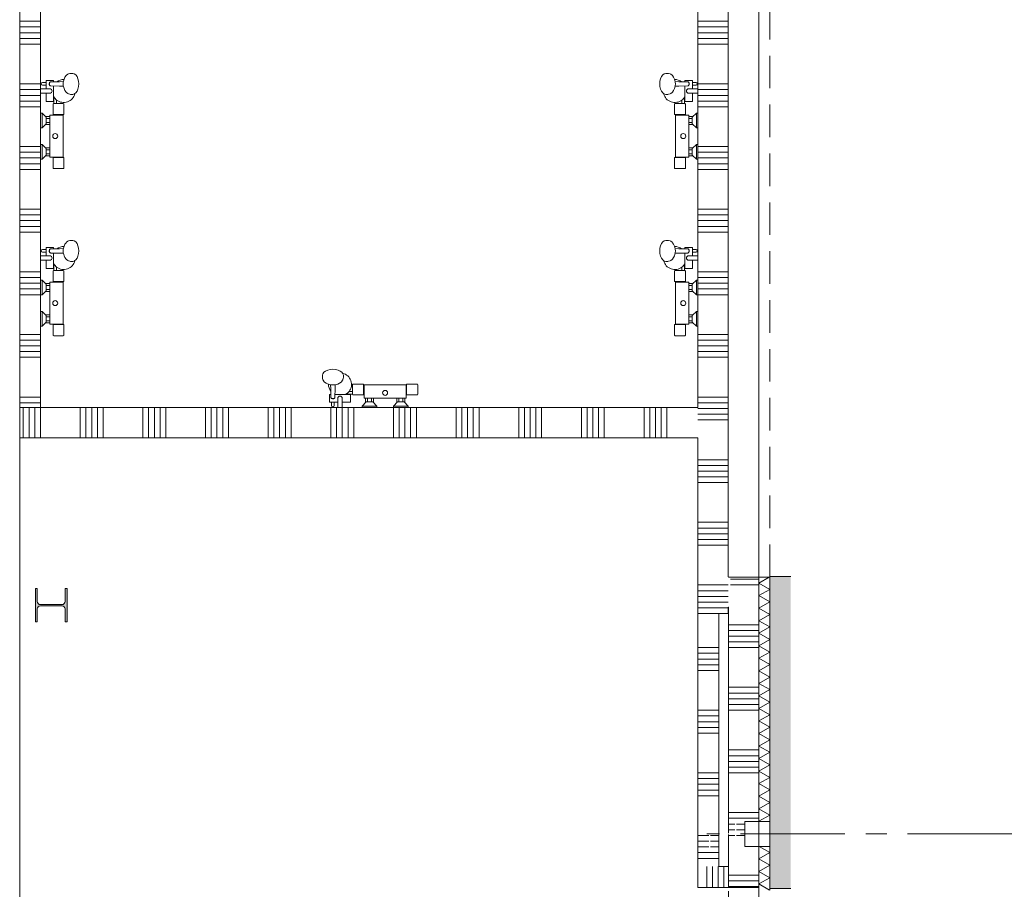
# Model space of a CAD drawing. Header units: millimetres. Extents: x -409 to 257590, y -7786 to 67330.
# Tile 30 of 210: x 30010 to 34725, y 10542 to 14708. Entities that reach past the tile are written whole.
import ezdxf

# ---------------------------------------------------------------- set-up
doc = ezdxf.new("R2010")
doc.units = ezdxf.units.MM
doc.header["$MEASUREMENT"] = 0
doc.linetypes.add('B0202', pattern=[800, 500, -100, 100, -100])
doc.linetypes.add('B0701', pattern=[234.119993, 155.999994, -78.119999])
for name, color, linetype in [('New_21 Buitenwanden', 7, 'Continuous'), ('New_22 NC Binnenwanden', 7, 'Continuous'), ('New_22 NC Binnenwanden Deuren', 7, 'Continuous'), ('New_22 NC Binnenwanden Doorsnede-arcering', 7, 'Continuous'), ('New_22 NC Binnenwanden Laagscheidingslijnen', 7, 'Continuous'), ('New_22 NC Binnenwanden Ramen', 7, 'Continuous'), ('New_23 Vloeren', 7, 'Continuous'), ('New_74 Sanitair', 7, 'Continuous'), ('New_Info Wandafwerking aanduiding', 7, 'Continuous'), ('New_Info Wandafwerking aanduiding Doorsnede-arcering', 7, 'Continuous'), ('New_Z Ruimtefuncties Zone omranding', 7, 'Continuous'), ('S-COLS-____-OTLN.RVT S', 7, 'Continuous'), ('S-COLS-____-OTLN.RVT S Doorsnede-arcering', 7, 'Continuous')]:
    doc.layers.add(name, color=color, linetype=linetype)

# ---------------------------------------------------------------- blocks, each defined once
blk = doc.blocks.new('Slab_1_2', base_point=(0, 42578.3))
at = {"layer": 'New_23 Vloeren', "color": 1, "linetype": 'Continuous', "lineweight": 0, "flags": 128}
blk.add_lwpolyline([(0, 39540), (0, 17060), (25600, 17060), (25600, 17609.8), (25675, 17609.8), (25675, 23014.6), (28539.8, 23014.6), (28539.8, 23140.4), (29892.5, 23140.4), (29892.5, 17609.8), (30010, 17609.8), (30010, 0), (61758.5, 0)], dxfattribs=at)
blk = doc.blocks.new('*X31')
at = {"layer": 'New_22 NC Binnenwanden Doorsnede-arcering', "color": 254, "linetype": 'Continuous', "lineweight": 0, "true_color": 0xe9ebeb}
for p, q in [((33414.5, 12027.4), (33524, 12027.4)), ((33524, 12027.4), (33550, 12027.4)), ((33414.5, 12000), (33524, 12000)), ((33524, 12000), (33550, 12000)), ((33405, 11809.7), (33524, 11809.7)), ((33524, 11809.7), (33550, 11809.7)), ((33405, 11782.3), (33524, 11782.3)), ((33405, 11754.9), (33524, 11754.9)), ((33524, 11782.3), (33550, 11782.3)), ((33524, 11754.9), (33550, 11754.9)), ((33405, 11727.4), (33524, 11727.4)), ((33405, 11700), (33524, 11700)), ((33524, 11727.4), (33550, 11727.4)), ((33524, 11700), (33550, 11700)), ((33405, 11509.7), (33524, 11509.7)), ((33524, 11509.7), (33550, 11509.7)), ((33405, 11482.3), (33524, 11482.3)), ((33524, 11482.3), (33550, 11482.3)), ((33405, 11454.9), (33524, 11454.9)), ((33405, 11427.4), (33524, 11427.4)), ((33524, 11454.9), (33550, 11454.9)), ((33524, 11427.4), (33550, 11427.4)), ((33405, 11400), (33524, 11400)), ((33524, 11400), (33550, 11400)), ((33405, 11209.7), (33524, 11209.7)), ((33405, 11182.3), (33524, 11182.3)), ((33524, 11209.7), (33550, 11209.7)), ((33524, 11182.3), (33550, 11182.3)), ((33405, 11154.9), (33524, 11154.9)), ((33524, 11154.9), (33550, 11154.9)), ((33405, 11127.4), (33524, 11127.4)), ((33405, 11100), (33524, 11100)), ((33524, 11127.4), (33550, 11127.4)), ((33524, 11100), (33550, 11100)), ((33405, 10909.7), (33524, 10909.7)), ((33524, 10909.7), (33550, 10909.7)), ((33405, 10882.3), (33524, 10882.3)), ((33405, 10854.9), (33434.5, 10854.9)), ((33443, 10854.9), (33483, 10854.9)), ((33524, 10882.3), (33550, 10882.3)), ((33405, 10827.4), (33434.5, 10827.4)), ((33405, 10800), (33434.5, 10800)), ((33443, 10827.4), (33483, 10827.4)), ((33443, 10800), (33483, 10800)), ((33405, 10609.7), (33524, 10609.7)), ((33524, 10609.7), (33550, 10609.7)), ((33405, 10582.3), (33524, 10582.3)), ((33524, 10582.3), (33550, 10582.3)), ((33405, 10554.9), (33524, 10554.9)), ((33524, 10554.9), (33550, 10554.9))]:
    blk.add_line(p, q, dxfattribs=at)
blk = doc.blocks.new('R nis rechthoekig 22')
at = {"layer": 'New_22 NC Binnenwanden Ramen', "color": 1, "linetype": 'Continuous', "lineweight": 0}
for p, q in [((-60, 96), (-60, 29)), ((60, 96), (-60, 96)), ((-60, 96), (60, 96)), ((60, 29), (60, 96)), ((-60, 29), (60, 29))]:
    blk.add_line(p, q, dxfattribs=at)
blk = doc.blocks.new('D rechthoekige opening 22')
at = {"layer": 'New_22 NC Binnenwanden Deuren', "color": 9, "linetype": 'B0701', "lineweight": 0}
for p, q in [((-1960.1, 145), (1960.1, 145)), ((-1960.1, 0), (1960.1, 0))]:
    blk.add_line(p, q, dxfattribs=at)
at = {"layer": 'New_22 NC Binnenwanden Deuren', "color": 7, "linetype": 'Continuous', "lineweight": 0}
for p, q in [((-1960.1, 0), (-1960.1, 145)), ((1960.1, 0), (1960.1, 145))]:
    blk.add_line(p, q, dxfattribs=at)
blk = doc.blocks.new('D rechthoekige opening 22_4')
at = {"layer": 'New_22 NC Binnenwanden Deuren', "color": 7, "linetype": 'Continuous', "lineweight": 0}
for p, q in [((-1600, 0), (-1600, 145)), ((1600, 0), (1600, 145))]:
    blk.add_line(p, q, dxfattribs=at)
at = {"layer": 'New_22 NC Binnenwanden Deuren', "color": 9, "linetype": 'B0701', "lineweight": 0}
blk.add_line((-1600, 0), (1600, 0), dxfattribs=at)
blk = doc.blocks.new('Wall_2_2', base_point=(33550, 325))
at = {"layer": 'New_22 NC Binnenwanden', "color": 8, "linetype": 'Continuous', "lineweight": 0, "true_color": 0x778488}
for p, q in [((33550, 12037.6), (33405, 12037.6)), ((33483, 10747.6), (33483, 10867.6)), ((33550, 10867.6), (33483, 10867.6)), ((33550, 10747.6), (33483, 10747.6)), ((33405, 10551.2), (33550, 10551.2))]:
    blk.add_line(p, q, dxfattribs=at)
at = {"layer": 'New_22 NC Binnenwanden', "color": 8, "linetype": 'Continuous', "lineweight": 0, "true_color": 0x778488, "flags": 128}
for points in [[(33550, 10867.6), (33550, 12029.1)], [(33405, 11893.6), (33405, 10810.4)], [(33405, 10804.8), (33405, 10551.2)], [(33550, 10551.2), (33550, 10747.6)]]:
    blk.add_lwpolyline(points, dxfattribs=at)
at = {"layer": 'New_22 NC Binnenwanden', "color": 8, "lineweight": 0, "true_color": 0x778488}
blk.add_blockref('*X31', (0, 0), dxfattribs=at)
at = {"layer": 'New_22 NC Binnenwanden Deuren', "color": 1, "linetype": 'Continuous', "lineweight": 0, "xscale": -1, "zscale": 1000}
for name, p, rotation in [('D rechthoekige opening 22_4', (33550, 13637.6), 90), ('D rechthoekige opening 22', (33405, 8591.1), 270)]:
    blk.add_blockref(name, p, dxfattribs=dict(at, rotation=rotation))
at = {"layer": 'New_22 NC Binnenwanden Ramen', "color": 1, "linetype": 'Continuous', "lineweight": 0, "xscale": -1, "zscale": 1000, "rotation": 270}
blk.add_blockref('R nis rechthoekig 22', (33454, 10807.6), dxfattribs=at)
blk = doc.blocks.new('*X87')
at = {"layer": 'New_22 NC Binnenwanden Doorsnede-arcering', "color": 254, "linetype": 'Continuous', "lineweight": 0, "true_color": 0xe9ebeb}
for p, q in [((30109.7, 12849.6), (30109.7, 12839)), ((30109.7, 12839), (30109.7, 12705)), ((30300, 12850), (30300, 12839)), ((30300, 12839), (30300, 12705)), ((30327.4, 12850), (30327.4, 12839)), ((30327.4, 12839), (30327.4, 12705)), ((30354.9, 12850), (30354.9, 12839)), ((30354.9, 12839), (30354.9, 12705)), ((30382.3, 12850), (30382.3, 12839)), ((30382.3, 12839), (30382.3, 12705)), ((30409.7, 12850), (30409.7, 12839)), ((30409.7, 12839), (30409.7, 12705)), ((30600, 12850), (30600, 12839)), ((30600, 12839), (30600, 12705)), ((30627.4, 12850), (30627.4, 12839)), ((30627.4, 12839), (30627.4, 12705)), ((30654.9, 12850), (30654.9, 12839)), ((30654.9, 12839), (30654.9, 12705)), ((30682.3, 12850), (30682.3, 12839)), ((30682.3, 12839), (30682.3, 12705)), ((30709.7, 12850), (30709.7, 12839)), ((30709.7, 12839), (30709.7, 12705)), ((30900, 12850), (30900, 12839)), ((30900, 12839), (30900, 12705)), ((30927.4, 12850), (30927.4, 12839)), ((30927.4, 12839), (30927.4, 12705)), ((30954.9, 12850), (30954.9, 12839)), ((30954.9, 12839), (30954.9, 12705)), ((30982.3, 12850), (30982.3, 12839)), ((30982.3, 12839), (30982.3, 12705)), ((31009.7, 12850), (31009.7, 12839)), ((31009.7, 12839), (31009.7, 12705)), ((31200, 12850), (31200, 12839)), ((31200, 12839), (31200, 12705)), ((31227.4, 12850), (31227.4, 12839)), ((31227.4, 12839), (31227.4, 12705)), ((31254.9, 12850), (31254.9, 12839)), ((31254.9, 12839), (31254.9, 12705)), ((31282.3, 12850), (31282.3, 12839)), ((31282.3, 12839), (31282.3, 12705)), ((31309.7, 12850), (31309.7, 12839)), ((31309.7, 12839), (31309.7, 12705)), ((31500, 12850), (31500, 12839)), ((31500, 12839), (31500, 12705)), ((31527.4, 12850), (31527.4, 12839)), ((31527.4, 12839), (31527.4, 12705)), ((31554.9, 12850), (31554.9, 12839)), ((31554.9, 12839), (31554.9, 12705)), ((31582.3, 12850), (31582.3, 12839)), ((31582.3, 12839), (31582.3, 12705)), ((31609.7, 12850), (31609.7, 12839)), ((31609.7, 12839), (31609.7, 12705)), ((31800, 12850), (31800, 12839)), ((31800, 12839), (31800, 12705)), ((31827.4, 12850), (31827.4, 12839)), ((31827.4, 12839), (31827.4, 12705)), ((31854.9, 12850), (31854.9, 12839)), ((31854.9, 12839), (31854.9, 12705)), ((31882.3, 12850), (31882.3, 12839)), ((31882.3, 12839), (31882.3, 12705)), ((31909.7, 12850), (31909.7, 12839)), ((31909.7, 12839), (31909.7, 12705)), ((32100, 12850), (32100, 12839)), ((32100, 12839), (32100, 12705)), ((32127.4, 12850), (32127.4, 12839)), ((32127.4, 12839), (32127.4, 12705)), ((32154.9, 12850), (32154.9, 12839)), ((32154.9, 12839), (32154.9, 12705)), ((32182.3, 12850), (32182.3, 12839)), ((32182.3, 12839), (32182.3, 12705)), ((32209.7, 12850), (32209.7, 12839)), ((32209.7, 12839), (32209.7, 12705)), ((32400, 12850), (32400, 12839)), ((32400, 12839), (32400, 12705)), ((32427.4, 12850), (32427.4, 12839)), ((32427.4, 12839), (32427.4, 12705)), ((32454.9, 12850), (32454.9, 12839)), ((32454.9, 12839), (32454.9, 12705)), ((32482.3, 12850), (32482.3, 12839)), ((32482.3, 12839), (32482.3, 12705)), ((32509.7, 12850), (32509.7, 12839)), ((32509.7, 12839), (32509.7, 12705)), ((32700, 12850), (32700, 12839)), ((32700, 12839), (32700, 12705)), ((32727.4, 12850), (32727.4, 12839)), ((32727.4, 12839), (32727.4, 12705)), ((32754.9, 12850), (32754.9, 12839)), ((32754.9, 12839), (32754.9, 12705)), ((32782.3, 12850), (32782.3, 12839)), ((32782.3, 12839), (32782.3, 12705)), ((32809.7, 12850), (32809.7, 12839)), ((32809.7, 12839), (32809.7, 12705)), ((33000, 12850), (33000, 12839)), ((33000, 12839), (33000, 12705)), ((33027.4, 12850), (33027.4, 12839)), ((33027.4, 12839), (33027.4, 12705)), ((33054.9, 12850), (33054.9, 12839)), ((33054.9, 12839), (33054.9, 12705)), ((33082.3, 12850), (33082.3, 12839)), ((33082.3, 12839), (33082.3, 12705)), ((33109.7, 12850), (33109.7, 12839)), ((33109.7, 12839), (33109.7, 12705)), ((30082.3, 12809.8), (30082.3, 12705)), ((30054.9, 12770.1), (30054.9, 12705)), ((30027.4, 12730.3), (30027.4, 12705))]:
    blk.add_line(p, q, dxfattribs=at)
blk = doc.blocks.new('*X88')
at = {"layer": 'New_22 NC Binnenwanden Doorsnede-arcering', "color": 254, "linetype": 'Continuous', "lineweight": 0, "true_color": 0xe9ebeb}
for p, q in [((30027.4, 12850), (30027.4, 12839)), ((30027.4, 12839), (30027.4, 12730.3)), ((30054.9, 12850), (30054.9, 12839)), ((30054.9, 12839), (30054.9, 12770.1)), ((30082.3, 12850), (30082.3, 12839)), ((30082.3, 12839), (30082.3, 12809.8)), ((30109.7, 12850), (30109.7, 12849.6))]:
    blk.add_line(p, q, dxfattribs=at)
blk = doc.blocks.new('Wall_7_2', base_point=(30110, 12850))
at = {"layer": 'New_22 NC Binnenwanden', "color": 8, "linetype": 'Continuous', "lineweight": 0, "true_color": 0x778488, "flags": 128}
for points in [[(30010, 12705), (30010, 12850)], [(33258, 12850), (30110, 12850)], [(30010, 12705), (33258, 12705)]]:
    blk.add_lwpolyline(points, dxfattribs=at)
at = {"layer": 'New_22 NC Binnenwanden Laagscheidingslijnen', "color": 8, "linetype": 'Continuous', "lineweight": 0, "true_color": 0x778488}
blk.add_line((30110, 12850), (30010, 12850), dxfattribs=at)
at = {"layer": 'New_22 NC Binnenwanden', "color": 8, "lineweight": 0, "true_color": 0x778488}
for name in ['*X87', '*X88']:
    blk.add_blockref(name, (0, 0), dxfattribs=at)
blk = doc.blocks.new('*X563')
at = {"layer": 'New_22 NC Binnenwanden Doorsnede-arcering', "color": 254, "linetype": 'Continuous', "lineweight": 0, "true_color": 0xe9ebeb}
for p, q in [((33550, 10687.9), (33602, 10717.9)), ((33550.6, 10747.6), (33602, 10717.9)), ((33550, 10687.9), (33602, 10657.9)), ((33550, 10627.9), (33602, 10657.9)), ((33550, 10627.9), (33602, 10597.8)), ((33550, 10567.8), (33602, 10597.8)), ((33550, 10567.8), (33600.8, 10538.5))]:
    blk.add_line(p, q, dxfattribs=at)
blk = doc.blocks.new('*X564')
at = {"layer": 'New_22 NC Binnenwanden Doorsnede-arcering', "color": 254, "linetype": 'Continuous', "lineweight": 0, "true_color": 0xe9ebeb}
for p, q in [((33550, 12008.9), (33599.8, 12037.6)), ((33550, 12008.9), (33602, 11978.9)), ((33550, 11948.8), (33602, 11978.9)), ((33550, 11948.8), (33602, 11918.8)), ((33550, 11888.8), (33602, 11918.8)), ((33550, 11888.8), (33602, 11858.8)), ((33550, 11828.8), (33602, 11858.8)), ((33550, 11828.8), (33602, 11798.7)), ((33550, 11768.7), (33602, 11798.7)), ((33550, 11768.7), (33602, 11738.7)), ((33550, 11708.7), (33602, 11738.7)), ((33550, 11708.7), (33602, 11678.6)), ((33550, 11648.6), (33602, 11678.6)), ((33550, 11648.6), (33602, 11618.6)), ((33550, 11588.6), (33602, 11618.6)), ((33550, 11588.6), (33602, 11558.6)), ((33550, 11528.5), (33602, 11558.6)), ((33550, 11528.5), (33602, 11498.5)), ((33550, 11468.5), (33602, 11498.5)), ((33550, 11468.5), (33602, 11438.5)), ((33550, 11408.4), (33602, 11438.5)), ((33550, 11408.4), (33602, 11378.4)), ((33550, 11348.4), (33602, 11378.4)), ((33550, 11348.4), (33602, 11318.4)), ((33550, 11288.4), (33602, 11318.4)), ((33550, 11288.4), (33602, 11258.3)), ((33550, 11228.3), (33602, 11258.3)), ((33550, 11228.3), (33602, 11198.3)), ((33550, 11168.3), (33602, 11198.3)), ((33550, 11168.3), (33602, 11138.2)), ((33550, 11108.2), (33602, 11138.2)), ((33550, 11108.2), (33602, 11078.2)), ((33550, 11048.2), (33602, 11078.2)), ((33550, 11048.2), (33602, 11018.2)), ((33550, 10988.1), (33602, 11018.2)), ((33550, 10988.1), (33602, 10958.1)), ((33550, 10928.1), (33602, 10958.1)), ((33550, 10928.1), (33602, 10898.1)), ((33550, 10868), (33602, 10898.1)), ((33550, 10868), (33550.8, 10867.6))]:
    blk.add_line(p, q, dxfattribs=at)
blk = doc.blocks.new('D rechthoekige opening 22_25')
at = {"layer": 'New_22 NC Binnenwanden Deuren', "color": 9, "linetype": 'Continuous', "lineweight": 0}
for p, q in [((-1600, 1), (-1600, 53)), ((1600, 1), (1600, 53)), ((-1600, 0), (-1600, 1)), ((1600, 0), (1600, 1))]:
    blk.add_line(p, q, dxfattribs=at)
at = {"layer": 'New_22 NC Binnenwanden Deuren', "color": 9, "linetype": 'B0701', "lineweight": 0}
blk.add_line((-1600, 0), (1600, 0), dxfattribs=at)
blk = doc.blocks.new('D rechthoekige opening 22_14')
at = {"layer": 'New_22 NC Binnenwanden Deuren', "color": 9, "linetype": 'Continuous', "lineweight": 0}
for p, q in [((-60, 1), (-60, 53)), ((60, 1), (60, 53)), ((-60, 0), (-60, 1)), ((60, 0), (60, 1))]:
    blk.add_line(p, q, dxfattribs=at)
at = {"layer": 'New_22 NC Binnenwanden Deuren', "color": 9, "linetype": 'B0701', "lineweight": 0}
blk.add_line((-60, 0), (60, 0), dxfattribs=at)
blk = doc.blocks.new('Wall_120_2', base_point=(33603, 21290))
at = {"layer": 'New_22 NC Binnenwanden', "color": 8, "linetype": 'Continuous', "lineweight": 0, "true_color": 0x778488}
for p, q in [((33602, 12037.6), (33550, 12037.6)), ((33603, 12037.6), (33602, 12037.6)), ((33602, 10867.6), (33550, 10867.6)), ((33603, 10867.6), (33602, 10867.6)), ((33602, 10747.6), (33550, 10747.6)), ((33603, 10747.6), (33602, 10747.6))]:
    blk.add_line(p, q, dxfattribs=at)
at = {"layer": 'New_22 NC Binnenwanden', "color": 8, "linetype": 'Continuous', "lineweight": 0, "true_color": 0x778488, "flags": 128}
for points in [[(33550, 12037.6), (33550, 10867.6)], [(33603, 10867.6), (33603, 12037.6)], [(33550, 10747.6), (33550, 10538.5)], [(33603, 10538.5), (33603, 10747.6)]]:
    blk.add_lwpolyline(points, dxfattribs=at)
at = {"layer": 'New_22 NC Binnenwanden Laagscheidingslijnen', "color": 8, "linetype": 'Continuous', "lineweight": 0, "true_color": 0x778488}
for p, q in [((33602, 10867.6), (33602, 12037.6)), ((33602, 10538.5), (33602, 10747.6))]:
    blk.add_line(p, q, dxfattribs=at)
at = {"layer": 'New_22 NC Binnenwanden', "color": 8, "lineweight": 0, "true_color": 0x778488}
for name in ['*X564', '*X563']:
    blk.add_blockref(name, (0, 0), dxfattribs=at)
at = {"layer": 'New_22 NC Binnenwanden Deuren', "color": 1, "linetype": 'Continuous', "lineweight": 0, "zscale": 1000, "rotation": 90}
for name, p in [('D rechthoekige opening 22_25', (33603, 13637.6)), ('D rechthoekige opening 22_14', (33603, 10807.6))]:
    blk.add_blockref(name, p, dxfattribs=at)
blk = doc.blocks.new('*X666')
at = {"layer": 'New_22 NC Binnenwanden Doorsnede-arcering', "color": 254, "linetype": 'Continuous', "lineweight": 0, "true_color": 0xe9ebeb}
blk.add_line((30034.7, 16690.3), (30010, 16690.3), dxfattribs=at)
blk = doc.blocks.new('*X667')
at = {"layer": 'New_22 NC Binnenwanden Doorsnede-arcering', "color": 254, "linetype": 'Continuous', "lineweight": 0, "true_color": 0xe9ebeb}
for p, q in [((30110, 16500), (30010, 16500)), ((30110, 16472.6), (30010, 16472.6)), ((30110, 16445.1), (30010, 16445.1)), ((30110, 16417.7), (30010, 16417.7)), ((30110, 16390.3), (30010, 16390.3)), ((30110, 16200), (30010, 16200)), ((30110, 16172.6), (30010, 16172.6)), ((30110, 16145.1), (30010, 16145.1)), ((30110, 16117.7), (30010, 16117.7)), ((30110, 16090.3), (30010, 16090.3)), ((30110, 15900), (30010, 15900)), ((30110, 15872.6), (30010, 15872.6)), ((30110, 15845.1), (30010, 15845.1)), ((30110, 15817.7), (30010, 15817.7)), ((30110, 15790.3), (30010, 15790.3)), ((30110, 15600), (30010, 15600)), ((30110, 15572.6), (30010, 15572.6)), ((30110, 15545.1), (30010, 15545.1)), ((30110, 15517.7), (30010, 15517.7)), ((30110, 15490.3), (30010, 15490.3)), ((30110, 15300), (30010, 15300)), ((30110, 15272.6), (30010, 15272.6)), ((30110, 15245.1), (30010, 15245.1)), ((30110, 15217.7), (30010, 15217.7)), ((30110, 15190.3), (30010, 15190.3)), ((30110, 15000), (30010, 15000)), ((30110, 14972.6), (30010, 14972.6)), ((30110, 14945.1), (30010, 14945.1)), ((30110, 14917.7), (30010, 14917.7)), ((30110, 14890.3), (30010, 14890.3)), ((30110, 14700), (30010, 14700)), ((30110, 14672.6), (30010, 14672.6)), ((30110, 14645.1), (30010, 14645.1)), ((30110, 14617.7), (30010, 14617.7)), ((30110, 14590.3), (30010, 14590.3)), ((30110, 14400), (30010, 14400)), ((30110, 14372.6), (30010, 14372.6)), ((30110, 14345.1), (30010, 14345.1)), ((30110, 14317.7), (30010, 14317.7)), ((30110, 14290.3), (30010, 14290.3)), ((30110, 14100), (30010, 14100)), ((30110, 14072.6), (30010, 14072.6)), ((30110, 14045.1), (30010, 14045.1)), ((30110, 14017.7), (30010, 14017.7)), ((30110, 13990.3), (30010, 13990.3)), ((30110, 13800), (30010, 13800)), ((30110, 13772.6), (30010, 13772.6)), ((30110, 13745.1), (30010, 13745.1)), ((30110, 13717.7), (30010, 13717.7)), ((30110, 13690.3), (30010, 13690.3)), ((30110, 13500), (30010, 13500)), ((30110, 13472.6), (30010, 13472.6)), ((30110, 13445.1), (30010, 13445.1)), ((30110, 13417.7), (30010, 13417.7)), ((30110, 13390.3), (30010, 13390.3)), ((30110, 13200), (30010, 13200)), ((30110, 13172.6), (30010, 13172.6)), ((30110, 13145.1), (30010, 13145.1)), ((30110, 13117.7), (30010, 13117.7)), ((30110, 13090.3), (30010, 13090.3)), ((30110, 12900), (30010, 12900)), ((30110, 12872.6), (30010, 12872.6))]:
    blk.add_line(p, q, dxfattribs=at)
blk = doc.blocks.new('*X668')
at = {"layer": 'New_22 NC Binnenwanden Doorsnede-arcering', "color": 254, "linetype": 'Continuous', "lineweight": 0, "true_color": 0xe9ebeb}
blk.add_line((30110, 16690.3), (30034.7, 16690.3), dxfattribs=at)
blk = doc.blocks.new('Wall_145_2', base_point=(30110, 12850))
at = {"layer": 'New_22 NC Binnenwanden', "color": 8, "linetype": 'Continuous', "lineweight": 0, "true_color": 0x778488, "flags": 128}
for points in [[(30010, 16715), (30010, 12850)], [(30010, 16715), (30110, 16715)], [(30110, 12850), (30110, 16615)]]:
    blk.add_lwpolyline(points, dxfattribs=at)
at = {"layer": 'New_22 NC Binnenwanden Laagscheidingslijnen', "color": 8, "linetype": 'Continuous', "lineweight": 0, "true_color": 0x778488}
blk.add_line((30110, 12850), (30010, 12850), dxfattribs=at)
at = {"layer": 'New_22 NC Binnenwanden', "color": 8, "lineweight": 0, "true_color": 0x778488}
for name in ['*X666', '*X668', '*X667']:
    blk.add_blockref(name, (0, 0), dxfattribs=at)
blk = doc.blocks.new('Wall_273_2', base_point=(30010, 17539.8))
at = {"layer": 'New_21 Buitenwanden', "color": 8, "linetype": 'Continuous', "lineweight": 0, "true_color": 0x778488, "flags": 128}
blk.add_lwpolyline([(30010, 325), (30010, 17539.8)], dxfattribs=at)
blk = doc.blocks.new('*X1395')
at = {"layer": 'New_22 NC Binnenwanden Doorsnede-arcering', "color": 254, "linetype": 'Continuous', "lineweight": 0, "true_color": 0xe9ebeb}
for p, q in [((33327.4, 10620.6), (33327.4, 10551.2)), ((33354.9, 10648.1), (33354.9, 10551.2)), ((33300, 10593.2), (33300, 10551.2))]:
    blk.add_line(p, q, dxfattribs=at)
blk = doc.blocks.new('*X1396')
at = {"layer": 'New_22 NC Binnenwanden Doorsnede-arcering', "color": 254, "linetype": 'Continuous', "lineweight": 0, "true_color": 0xe9ebeb}
blk.add_line((33382.3, 10651.2), (33382.3, 10551.2), dxfattribs=at)
blk = doc.blocks.new('*X1397')
at = {"layer": 'New_22 NC Binnenwanden Doorsnede-arcering', "color": 254, "linetype": 'Continuous', "lineweight": 0, "true_color": 0xe9ebeb}
for p, q in [((33300, 10651.2), (33300, 10593.2)), ((33327.4, 10651.2), (33327.4, 10620.6)), ((33354.9, 10651.2), (33354.9, 10648.1))]:
    blk.add_line(p, q, dxfattribs=at)
blk = doc.blocks.new('Wall_329_2', base_point=(33550, 10551.2))
at = {"layer": 'New_22 NC Binnenwanden', "color": 8, "linetype": 'Continuous', "lineweight": 0, "true_color": 0x778488, "flags": 128}
for points in [[(33258, 10551.2), (33258, 10651.2)], [(33405, 10651.2), (33358, 10651.2)], [(33405, 10551.2), (33405, 10651.2)], [(33258, 10551.2), (33405, 10551.2)]]:
    blk.add_lwpolyline(points, dxfattribs=at)
at = {"layer": 'New_22 NC Binnenwanden', "color": 8, "lineweight": 0, "true_color": 0x778488}
for name in ['*X1397', '*X1395', '*X1396']:
    blk.add_blockref(name, (0, 0), dxfattribs=at)
blk = doc.blocks.new('*X1403')
at = {"layer": 'New_22 NC Binnenwanden Doorsnede-arcering', "color": 254, "linetype": 'Continuous', "lineweight": 0, "true_color": 0xe9ebeb}
for p, q in [((33358, 11700), (33258, 11700)), ((33358, 11672.6), (33258, 11672.6)), ((33358, 11645.1), (33258, 11645.1)), ((33358, 11617.7), (33258, 11617.7)), ((33358, 11590.3), (33258, 11590.3)), ((33358, 11400), (33258, 11400)), ((33358, 11372.6), (33258, 11372.6)), ((33358, 11345.1), (33258, 11345.1)), ((33358, 11317.7), (33258, 11317.7)), ((33358, 11290.3), (33258, 11290.3)), ((33358, 11100), (33258, 11100)), ((33358, 11072.6), (33258, 11072.6)), ((33358, 11045.1), (33258, 11045.1)), ((33358, 11017.7), (33258, 11017.7)), ((33358, 10990.3), (33258, 10990.3)), ((33310, 10800), (33258, 10800)), ((33358, 10800), (33318.5, 10800)), ((33310, 10772.6), (33258, 10772.6)), ((33358, 10772.6), (33318.5, 10772.6)), ((33310, 10745.1), (33258, 10745.1)), ((33358, 10717.7), (33258, 10717.7)), ((33358, 10745.1), (33318.5, 10745.1)), ((33358, 10690.3), (33258, 10690.3))]:
    blk.add_line(p, q, dxfattribs=at)
blk = doc.blocks.new('Wall_331_2', base_point=(33258, 10551.2))
at = {"layer": 'New_22 NC Binnenwanden', "color": 8, "linetype": 'Continuous', "lineweight": 0, "true_color": 0x778488, "flags": 128}
for points in [[(33258, 11862.6), (33358, 11862.6)], [(33258, 11862.6), (33258, 10651.2)], [(33358, 10810.4), (33358, 11862.6)], [(33358, 10651.2), (33358, 10804.8)]]:
    blk.add_lwpolyline(points, dxfattribs=at)
at = {"layer": 'New_22 NC Binnenwanden', "color": 8, "lineweight": 0, "true_color": 0x778488}
blk.add_blockref('*X1403', (0, 0), dxfattribs=at)
blk = doc.blocks.new('*X1405')
at = {"layer": 'New_22 NC Binnenwanden Doorsnede-arcering', "color": 254, "linetype": 'Continuous', "lineweight": 0, "true_color": 0xe9ebeb}
for p, q in [((33403, 15300), (33258, 15300)), ((33403, 15272.6), (33258, 15272.6)), ((33403, 15245.1), (33258, 15245.1)), ((33403, 15217.7), (33258, 15217.7)), ((33403, 15190.3), (33258, 15190.3)), ((33403, 15000), (33258, 15000)), ((33403, 14972.6), (33258, 14972.6)), ((33403, 14945.1), (33258, 14945.1)), ((33403, 14917.7), (33258, 14917.7)), ((33403, 14890.3), (33258, 14890.3)), ((33403, 14700), (33258, 14700)), ((33403, 14672.6), (33258, 14672.6)), ((33403, 14645.1), (33258, 14645.1)), ((33403, 14617.7), (33258, 14617.7)), ((33403, 14590.3), (33258, 14590.3)), ((33403, 14400), (33258, 14400)), ((33403, 14372.6), (33258, 14372.6)), ((33403, 14345.1), (33258, 14345.1)), ((33403, 14317.7), (33258, 14317.7)), ((33403, 14290.3), (33258, 14290.3)), ((33403, 14100), (33258, 14100)), ((33403, 14072.6), (33258, 14072.6)), ((33403, 14045.1), (33258, 14045.1)), ((33403, 14017.7), (33258, 14017.7)), ((33403, 13990.3), (33258, 13990.3)), ((33403, 13800), (33258, 13800)), ((33403, 13772.6), (33258, 13772.6)), ((33403, 13745.1), (33258, 13745.1)), ((33403, 13717.7), (33258, 13717.7)), ((33403, 13690.3), (33258, 13690.3)), ((33403, 13500), (33258, 13500)), ((33403, 13472.6), (33258, 13472.6)), ((33403, 13445.1), (33258, 13445.1)), ((33403, 13417.7), (33258, 13417.7)), ((33403, 13390.3), (33258, 13390.3)), ((33403, 13200), (33258, 13200)), ((33403, 13172.6), (33258, 13172.6)), ((33403, 13145.1), (33258, 13145.1)), ((33403, 13117.7), (33258, 13117.7)), ((33403, 13090.3), (33258, 13090.3)), ((33403, 12900), (33258, 12900)), ((33403, 12872.6), (33258, 12872.6)), ((33403, 12845.1), (33258, 12845.1)), ((33403, 12817.7), (33258, 12817.7)), ((33403, 12790.3), (33258, 12790.3)), ((33403, 12600), (33258, 12600)), ((33403, 12572.6), (33258, 12572.6)), ((33403, 12545.1), (33258, 12545.1)), ((33403, 12517.7), (33258, 12517.7)), ((33403, 12490.3), (33258, 12490.3)), ((33403, 12300), (33258, 12300)), ((33403, 12272.6), (33258, 12272.6)), ((33403, 12245.1), (33258, 12245.1)), ((33403, 12217.7), (33258, 12217.7)), ((33403, 12190.3), (33258, 12190.3)), ((33403, 12000), (33258, 12000)), ((33403, 11972.6), (33258, 11972.6)), ((33403, 11945.1), (33258, 11945.1)), ((33403, 11917.7), (33258, 11917.7)), ((33403, 11890.3), (33258, 11890.3))]:
    blk.add_line(p, q, dxfattribs=at)
blk = doc.blocks.new('Wall_332_2', base_point=(33258, 11862.6))
at = {"layer": 'New_22 NC Binnenwanden', "color": 8, "linetype": 'Continuous', "lineweight": 0, "true_color": 0x778488, "flags": 128}
for points in [[(33258, 15369.6), (33258, 12850)], [(33403, 12038.6), (33403, 15238.6)], [(33258, 12705), (33258, 11862.6)], [(33403, 11862.6), (33403, 11893.6)], [(33258, 11862.6), (33403, 11862.6)]]:
    blk.add_lwpolyline(points, dxfattribs=at)
at = {"layer": 'New_22 NC Binnenwanden', "color": 8, "lineweight": 0, "true_color": 0x778488}
blk.add_blockref('*X1405', (0, 0), dxfattribs=at)
blk = doc.blocks.new('Wall_342_2', base_point=(33550, 12038.6))
at = {"layer": 'New_22 NC Binnenwanden', "color": 8, "linetype": 'Continuous', "lineweight": 0, "true_color": 0x778488, "flags": 128}
for points in [[(33405, 12038.6), (33403, 12038.6)], [(33403, 11893.6), (33405, 11893.6)]]:
    blk.add_lwpolyline(points, dxfattribs=at)
blk = doc.blocks.new('Column_12_2', base_point=(30161.1, 11903))
at = {"layer": 'S-COLS-____-OTLN.RVT S Doorsnede-arcering', "linetype": 'Continuous', "lineweight": 0, "true_color": 0x778488}
blk.add_hatch(color=8, dxfattribs=at).paths.add_polyline_path([(30085.1, 11823), (30094.1, 11823), (30094.1, 11885, -0.414214), (30109.1, 11900), (30213.1, 11900, -0.414214), (30228.1, 11885), (30228.1, 11823), (30237.1, 11823), (30237.1, 11983), (30228.1, 11983), (30228.1, 11921, -0.414214), (30213.1, 11906), (30109.1, 11906, -0.414214), (30094.1, 11921), (30094.1, 11983), (30085.1, 11983)])
at = {"layer": 'S-COLS-____-OTLN.RVT S', "color": 9, "linetype": 'Continuous', "lineweight": 0, "flags": 128}
blk.add_lwpolyline([(30085.1, 11823), (30094.1, 11823), (30094.1, 11885, -0.414214), (30109.1, 11900), (30213.1, 11900, -0.414214), (30228.1, 11885), (30228.1, 11823), (30237.1, 11823), (30237.1, 11983), (30228.1, 11983), (30228.1, 11921, -0.414214), (30213.1, 11906), (30109.1, 11906, -0.414214), (30094.1, 11921), (30094.1, 11983), (30085.1, 11983)], format="xyb", close=True, dxfattribs=at)
blk = doc.blocks.new('Douche armatuur 22')
at = {"layer": 'New_74 Sanitair', "color": 1, "linetype": 'Continuous', "lineweight": 0}
for p, q in [((-40, 0), (-110, 0)), ((-110, 0), (-110, -7)), ((-40, -7), (-40, 0)), ((110, 0), (40, 0)), ((40, 0), (40, -7)), ((110, -7), (110, 0)), ((-110, -7), (-91, -27)), ((-110, -7), (-40, -7)), ((-94, -44), (-101, -44)), ((-101, -44), (-101, -61)), ((-91, -27), (-94, -27)), ((-94, -27), (-94, -44)), ((-94, -44), (-56, -44)), ((-91, -27), (-59, -27)), ((-84.5, -27), (-84.5, -44)), ((-65.5, -27), (-65.5, -44)), ((-59, -27), (-40, -7)), ((-56, -27), (-59, -27)), ((-56, -44), (-56, -27)), ((56, -44), (-56, -44)), ((40, -7), (59, -27)), ((40, -7), (110, -7)), ((59, -27), (56, -27)), ((56, -27), (56, -44)), ((56, -44), (94, -44)), ((59, -27), (91, -27)), ((65.5, -27), (65.5, -44)), ((84.5, -27), (84.5, -44)), ((91, -27), (110, -7)), ((94, -27), (91, -27)), ((94, -44), (94, -27)), ((101, -44), (94, -44)), ((101, -61), (101, -44)), ((205, -26), (166, -26)), ((166, -26), (166, -62)), ((227, 0), (205, 0)), ((205, 0), (205, -26)), ((205, -26), (205, -44)), ((227, -26), (227, 0)), ((243.5, -26), (227, -26)), ((227, -44), (227, -26)), ((227, -44), (227, -26)), ((240.2, -47.2), (240.9, -45.7)), ((240.9, -45.7), (242.1, -44.3)), ((242.1, -44.3), (243.5, -43.3)), ((243.5, -9), (243.5, -26)), ((243.5, -26), (256.5, -26)), ((243.5, -43.3), (245, -42.8)), ((247.4, -41.6), (245, -42.8)), ((245, -42.8), (245.2, -42.7)), ((245, -42.8), (245, -42.8)), ((245.2, -42.7), (247, -42.5)), ((247, -42.5), (253, -42.5)), ((250, -41.2), (247.4, -41.6)), ((252.6, -41.6), (250, -41.2)), ((255, -42.8), (252.6, -41.6)), ((253, -42.5), (254.8, -42.7)), ((254.8, -42.7), (255, -42.8)), ((255, -42.8), (255, -42.8)), ((255, -42.8), (256.5, -43.3)), ((256.5, -26), (256.5, -9)), ((266, -26), (256.5, -26)), ((256.5, -43.3), (257.9, -44.3)), ((257.9, -44.3), (259.1, -45.7)), ((259.1, -45.7), (259.8, -47.2)), ((266, -62), (266, -26)), ((-156, -63.1), (-156, -108.9)), ((-103, -60.1), (-153, -60.1)), ((-103, -61), (-103, -60.1)), ((-101, -61), (-103, -61)), ((-103, -61), (-103, -107)), ((-101, -107), (-101, -61)), ((103, -61), (101, -61)), ((101, -61), (101, -107.2)), ((153, -60.1), (103, -60.1)), ((103, -60.1), (103, -61)), ((103, -107), (103, -61)), ((156, -63.5), (156, -63.1)), ((187.3, -63.5), (156, -63.5)), ((156, -76.5), (156, -63.5)), ((156, -108.9), (156, -76.5)), ((156, -76.5), (172.7, -76.5)), ((166, -62), (190, -62)), ((190, -62), (239.8, -62)), ((239, -109.3), (239.5, -91.1)), ((239.5, -91.1), (240, -48.8)), ((240, -48.8), (240.2, -47.2)), ((259.8, -47.2), (260, -48.8)), ((260.5, -91.1), (260, -48.8)), ((260.3, -77.9), (260.2, -62)), ((260.2, -62), (266, -62)), ((261, -109.3), (260.5, -91.1)), ((-153, -111.9), (-103, -111.9)), ((-103, -111.9), (-103, -107)), ((-103, -107), (-101, -107)), ((-101, -107), (-101, -107.2)), ((-101, -107.2), (-101, -107.8)), ((-101, -107.8), (-101, -108)), ((-101, -108), (101, -108)), ((101, -107.2), (101, -107)), ((101, -107), (103, -107)), ((101, -107.8), (101, -107.2)), ((101, -108), (101, -107.8)), ((103, -107), (103, -111.9)), ((103, -111.9), (153, -111.9)), ((200.5, -140.4), (200, -143.6)), ((202.2, -133), (200.5, -140.4)), ((203.6, -130.3), (202.2, -133)), ((208.4, -123.6), (203.6, -130.3)), ((210.5, -121.8), (208.4, -123.6)), ((217.8, -116.4), (210.5, -121.8)), ((227.2, -112.2), (217.8, -116.4)), ((232.4, -110.8), (227.2, -112.2)), ((240.9, -108.8), (232.4, -110.8)), ((250, -108.1), (240.9, -108.8)), ((259.1, -108.8), (250, -108.1)), ((267.6, -110.8), (259.1, -108.8)), ((267.6, -110.8), (271, -111.7)), ((272.8, -112.2), (271, -111.7)), ((282.2, -116.4), (272.8, -112.2)), ((289.5, -121.8), (282.2, -116.4)), ((291.6, -123.6), (289.5, -121.8)), ((296.4, -130.3), (291.6, -123.6)), ((297.8, -133), (296.4, -130.3)), ((299.5, -140.4), (297.8, -133)), ((300, -143.6), (299.5, -140.4)), ((200, -143.6), (200, -154.2)), ((200, -154.2), (201.7, -161.6)), ((201.7, -161.6), (203.4, -164)), ((203.4, -164), (206.7, -168.5)), ((206.7, -168.5), (214.6, -174.5)), ((214.6, -174.5), (225, -179)), ((225, -179), (237.1, -181.9)), ((237.1, -181.9), (250, -182.9)), ((250, -182.9), (262.9, -181.9)), ((262.9, -181.9), (275, -179)), ((275, -179), (285.4, -174.5)), ((285.4, -174.5), (293.3, -168.5)), ((293.3, -168.5), (298.3, -161.6)), ((298.3, -161.6), (300, -154.2)), ((300, -154.2), (300, -143.6))]:
    blk.add_line(p, q, dxfattribs=at)
blk.add_circle((0, -70), 12, dxfattribs=at)
for centre, radius, start, end in [((216, -44), 11, 180, 0), ((250, -9), 6.5, 0, 180), ((-153, -63.1), 3, 90, 180), ((153, -63.1), 3, 0, 90), ((216, -110.5), 55, 141.8869, 256.7735), ((216, -110.5), 55, 121.3994, 141.8869), ((216, -110.5), 55, 118.2578, 121.3994), ((216.2, -110.3), 54.8, 358.5584, 36.3009), ((-153, -108.9), 3, 180, 270), ((153, -108.9), 3, 270, 0)]:
    blk.add_arc(centre, radius, start, end, dxfattribs=at)
blk = doc.blocks.new('Wall_535_2', base_point=(33652.4, 12040.1))
at = {"layer": 'New_Info Wandafwerking aanduiding Doorsnede-arcering', "linetype": 'Continuous', "lineweight": 0, "true_color": 0x552178}
blk.add_hatch(color=187, dxfattribs=at).paths.add_polyline_path([(33602.4, 12040.1), (33602.4, 10545.8), (33702.4, 10545.8), (33702.4, 12040.1)])
at = {"layer": 'New_Info Wandafwerking aanduiding', "color": 9, "linetype": 'Continuous', "lineweight": 0, "flags": 128}
for points in [[(33702.4, 12040.1), (33602.4, 12040.1)], [(33702.4, 10545.8), (33602.4, 10545.8)]]:
    blk.add_lwpolyline(points, dxfattribs=at)

msp = doc.modelspace()

# ---------------------------------------------------------------- linework, layer by layer
at = {"color": 1, "linetype": 'B0202', "lineweight": 0}
msp.add_line((57962.1, 10807.6), (33300, 10807.6), dxfattribs=at)
at = {"layer": 'New_Z Ruimtefuncties Zone omranding', "color": 142, "linetype": 'Continuous', "lineweight": 0, "true_color": 0x0ca2d3, "flags": 128}
for points in [[(33550, 21290), (33550, 323.9), (45435, 323.9), (45435, 18702.4), (45435, 20335.8), (45435, 21290)], [(30110, 12850), (33258, 12850), (33258, 15514.6), (33405, 15514.6), (33405, 17524.8), (30335, 17524.8), (30335, 16614.7), (30110, 16614.7)], [(30010, 8825), (30010, 275), (30285, 275), (30285, 325), (33405, 325), (33405, 375.9), (33550, 375.9), (33550, 4854.7), (33258, 4854.7), (33258, 6630.9), (33550, 6630.9), (33550, 10551.2), (33258, 10551.2), (33258, 12705), (30010, 12705)]]:
    msp.add_lwpolyline(points, close=True, dxfattribs=at)

# ---------------------------------------------------------------- block references
at = {"layer": 'New_21 Buitenwanden', "color": 8, "lineweight": 0, "true_color": 0x778488}
msp.add_blockref('Wall_273_2', (30010, 17539.8), dxfattribs=at)
at = {"layer": 'New_22 NC Binnenwanden', "color": 8, "lineweight": 0, "true_color": 0x778488}
for name, p in [('Wall_2_2', (33550, 325)), ('Wall_120_2', (33603, 21290)), ('Wall_145_2', (30110, 12850)), ('Wall_332_2', (33258, 11862.6)), ('Wall_7_2', (30110, 12850)), ('Wall_342_2', (33550, 12038.6)), ('Wall_331_2', (33258, 10551.2)), ('Wall_329_2', (33550, 10551.2))]:
    msp.add_blockref(name, p, dxfattribs=at)
at = {"layer": 'New_23 Vloeren', "color": 1, "linetype": 'Continuous', "lineweight": 0}
msp.add_blockref('Slab_1_2', (0, 42578.3), dxfattribs=at)
at = {"layer": 'New_74 Sanitair', "color": 1, "linetype": 'Continuous', "lineweight": 0, "zscale": 1000}
for p, rotation in [((30110, 14150), 90), ((30110, 13350), 90), ((31760, 12850), 180)]:
    msp.add_blockref('Douche armatuur 22', p, dxfattribs=dict(at, rotation=rotation))
at = {"layer": 'New_74 Sanitair', "color": 1, "linetype": 'Continuous', "lineweight": 0, "xscale": -1, "zscale": 1000, "rotation": 270}
for p in [(33258, 14150), (33258, 13350)]:
    msp.add_blockref('Douche armatuur 22', p, dxfattribs=at)
at = {"layer": 'New_Info Wandafwerking aanduiding', "color": 1, "lineweight": 0}
msp.add_blockref('Wall_535_2', (33652.4, 12040.1), dxfattribs=at)
at = {"layer": 'S-COLS-____-OTLN.RVT S', "color": 3, "lineweight": 0}
msp.add_blockref('Column_12_2', (30161.1, 11903), dxfattribs=at)

doc.saveas('drawing.dxf')
